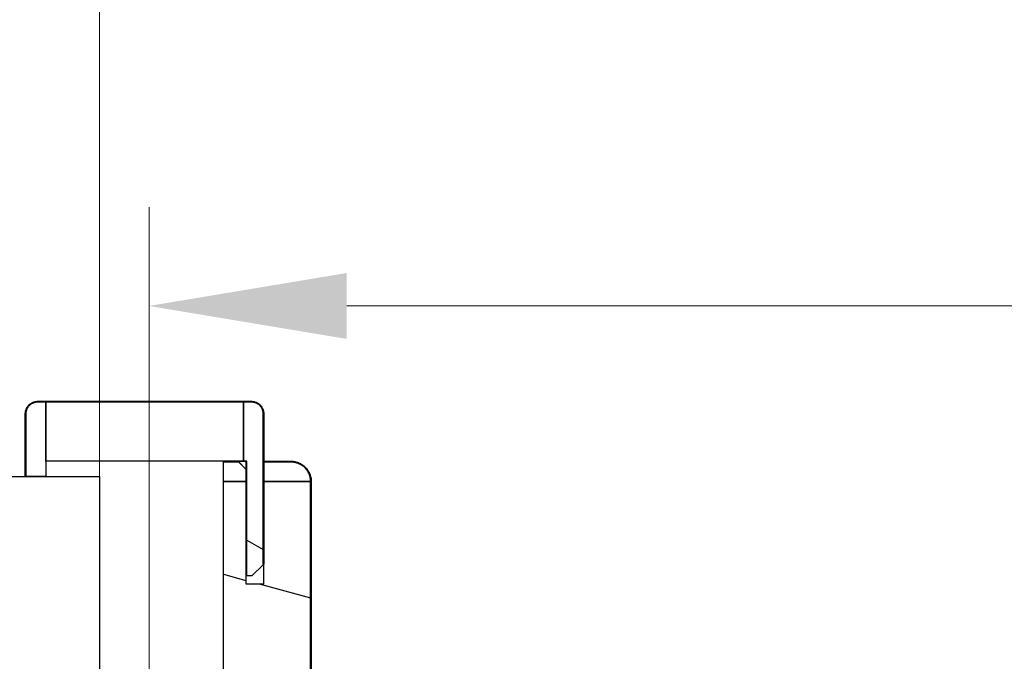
# Model space of a CAD drawing. Header units: millimetres. Extents: x -8500 to 4200, y 0 to 5940.
# Tile 246 of 256: x 291 to 540, y 1859 to 2021. Entities that reach past the tile are written whole.
import ezdxf

# ---------------------------------------------------------------- set-up
doc = ezdxf.new("R2010")
doc.units = ezdxf.units.MM
doc.layers.get('Defpoints').update_dxf_attribs({"color": 250})
doc.layers.add('1', color=250, linetype='Continuous')
doc.layers.add('153', color=250, linetype='Continuous')
doc.styles.add('Times New Roman', font='times.ttf')
doc.dimstyles.get("Standard").update_dxf_attribs({"dimtxt": 0.18, "dimasz": 0.18, "dimexe": 0.18, "dimexo": 0.0625, "dimgap": 0.09, "dimtad": 0, "dimtih": 1, "dimtoh": 1, "dimdec": 4, "dimzin": 0, "dimdsep": 46, "dimtxsty": 'Standard', "dimcen": 0.09, "dimadec": 0, "dimazin": 0, "dimtfac": 1, "dimtdec": 4, "dimtofl": 0, "dimtmove": 0, "dimatfit": 3, "dimfxl": 1, "dimtolj": 1, "dimtzin": 0, "dimarcsym": 0})

# ---------------------------------------------------------------- blocks, each defined once
blk = doc.blocks.new('_U4')
at = {"layer": '1', "linetype": 'Continuous', "lineweight": 13, "transparency": 16777216}
for p, q in [((311.36, 1847.15), (311.36, 2062.39)), ((1324.36, 1823.11), (1324.36, 2062.39))]:
    blk.add_line(p, q, dxfattribs=at)
at = {"layer": '1', "color": 0, "linetype": 'Continuous', "lineweight": 13, "transparency": 16777216}
blk.add_line((361.36, 2037.39), (1274.36, 2037.39), dxfattribs=at)
at = {"layer": '1', "color": 0, "linetype": 'Continuous', "lineweight": 70, "transparency": 16777216}
for points in [[(361.36, 2045.73), (361.36, 2029.06), (311.36, 2037.39)], [(1274.36, 2045.73), (1274.36, 2029.06), (1324.36, 2037.39)]]:
    blk.add_solid(points, dxfattribs=at)
at = {"layer": 'Defpoints', "color": 0, "linetype": 'Continuous', "lineweight": 70, "transparency": 16777216}
for p in [(1324.36, 2037.39), (311.36, 1835.15), (1324.36, 1811.11)]:
    blk.add_point(p, dxfattribs=at)
at = {"layer": '1', "linetype": 'Continuous', "lineweight": -3, "transparency": 16777216, "insert": (789.54, 2098.29), "char_height": 40, "attachment_point": 1, "style": 'Times New Roman'}
blk.add_mtext('\\A1;So', dxfattribs=at)
blk = doc.blocks.new('_U9')
at = {"layer": '1', "linetype": 'Continuous', "lineweight": 13, "transparency": 16777216}
for p, q in [((323.86, 1816.37), (323.86, 1973.46)), ((1311.86, 1816.37), (1311.86, 1973.46))]:
    blk.add_line(p, q, dxfattribs=at)
at = {"layer": '1', "color": 0, "linetype": 'Continuous', "lineweight": 13, "transparency": 16777216}
blk.add_line((373.86, 1948.46), (1261.86, 1948.46), dxfattribs=at)
at = {"layer": '1', "color": 0, "linetype": 'Continuous', "lineweight": 70, "transparency": 16777216}
for points in [[(373.86, 1956.79), (373.86, 1940.13), (323.86, 1948.46)], [(1261.86, 1956.79), (1261.86, 1940.13), (1311.86, 1948.46)]]:
    blk.add_solid(points, dxfattribs=at)
at = {"layer": 'Defpoints', "color": 0, "linetype": 'Continuous', "lineweight": 70, "transparency": 16777216}
for p in [(1311.86, 1948.46), (323.86, 1804.37), (1311.86, 1804.37)]:
    blk.add_point(p, dxfattribs=at)
at = {"layer": '1', "linetype": 'Continuous', "lineweight": -3, "transparency": 16777216, "insert": (789.54, 2010.36), "char_height": 40, "attachment_point": 1, "style": 'Times New Roman'}
blk.add_mtext('\\A1;Sb', dxfattribs=at)

msp = doc.modelspace()

# ---------------------------------------------------------------- hatches: boundary and pattern name
at = {"layer": '153', "linetype": 'Continuous', "lineweight": -3}
h = msp.add_hatch(dxfattribs=at)
h.set_pattern_fill('ANSI31', color=256, scale=30, angle=29.985, style=0)
edge = h.paths.add_edge_path(flags=0)
edge.add_line((352.71, 1883.21), (352.71, 1921.21))
edge.add_line((352.86, 1921.21), (352.86, 1883.21))
edge = h.paths.add_edge_path(flags=0)
edge.add_spline(control_points=[(352.71, 1921.21), (352.71, 1921.31), (352.71, 1921.41), (352.69, 1921.6), (352.66, 1921.79), (352.61, 1921.98), (352.58, 1922.1), (352.57, 1922.13), (352.55, 1922.17), (352.55, 1922.2), (352.52, 1922.27), (352.5, 1922.31), (352.45, 1922.45), (352.36, 1922.62), (352.26, 1922.79), (352.18, 1922.91), (352.14, 1922.98), (352.1, 1923.03), (352.06, 1923.07), (352.05, 1923.09), (351.97, 1923.19), (351.84, 1923.33), (351.62, 1923.53), (351.46, 1923.65), (351.36, 1923.72), (351.34, 1923.73), (351.3, 1923.76), (351.28, 1923.77), (351.22, 1923.81), (351.17, 1923.83), (351.04, 1923.9), (350.87, 1923.98), (350.68, 1924.05), (350.54, 1924.09), (350.49, 1924.11), (350.4, 1924.13), (350.35, 1924.14), (350.2, 1924.17), (350.01, 1924.2), (349.81, 1924.21), (349.71, 1924.21)], knot_values=[0, 0, 0, 0, 0.0625, 0.0625, 0.125, 0.1875, 0.1875, 0.203125, 0.203125, 0.21875, 0.21875, 0.25, 0.25, 0.3125, 0.375, 0.375, 0.40625, 0.421875, 0.421875, 0.4375, 0.4375, 0.5, 0.5625, 0.625, 0.625, 0.640625, 0.640625, 0.65625, 0.65625, 0.6875, 0.6875, 0.75, 0.8125, 0.8125, 0.84375, 0.84375, 0.875, 0.875, 0.9375, 1, 1, 1, 1], degree=3, periodic=0)
edge.add_spline(control_points=[(349.71, 1924.36), (349.82, 1924.36), (350.02, 1924.35), (350.23, 1924.32), (350.38, 1924.29), (350.43, 1924.28), (350.53, 1924.25), (350.58, 1924.24), (350.73, 1924.19), (350.92, 1924.12), (351.11, 1924.04), (351.25, 1923.96), (351.29, 1923.94), (351.36, 1923.9), (351.38, 1923.88), (351.42, 1923.86), (351.44, 1923.84), (351.55, 1923.77), (351.72, 1923.65), (351.95, 1923.44), (352.08, 1923.29), (352.17, 1923.19), (352.18, 1923.17), (352.21, 1923.13), (352.26, 1923.06), (352.31, 1923), (352.39, 1922.87), (352.5, 1922.7), (352.58, 1922.51), (352.64, 1922.37), (352.66, 1922.32), (352.69, 1922.25), (352.7, 1922.22), (352.71, 1922.17), (352.72, 1922.15), (352.76, 1922.02), (352.81, 1921.82), (352.84, 1921.62), (352.86, 1921.42), (352.86, 1921.31), (352.86, 1921.21)], knot_values=[0, 0, 0, 0, 0.0625, 0.125, 0.125, 0.15625, 0.15625, 0.1875, 0.1875, 0.25, 0.3125, 0.3125, 0.34375, 0.34375, 0.359375, 0.359375, 0.375, 0.375, 0.4375, 0.5, 0.5625, 0.5625, 0.578125, 0.578125, 0.59375, 0.625, 0.625, 0.6875, 0.75, 0.75, 0.78125, 0.78125, 0.796875, 0.796875, 0.8125, 0.8125, 0.875, 0.9375, 0.9375, 1, 1, 1, 1], degree=3, periodic=0)
edge = h.paths.add_edge_path(flags=0)
edge.add_line((349.71, 1924.21), (295.71, 1924.21))
edge.add_line((295.71, 1924.36), (349.71, 1924.36))
edge = h.paths.add_edge_path(flags=0)
edge.add_spline(control_points=[(292.56, 1921.21), (292.56, 1921.31), (292.57, 1921.52), (292.6, 1921.72), (292.63, 1921.88), (292.65, 1921.93), (292.67, 1922.03), (292.69, 1922.08), (292.73, 1922.23), (292.8, 1922.42), (292.89, 1922.6), (292.96, 1922.74), (292.99, 1922.79), (293.03, 1922.85), (293.04, 1922.87), (293.07, 1922.92), (293.08, 1922.94), (293.15, 1923.05), (293.28, 1923.21), (293.48, 1923.44), (293.64, 1923.58), (293.74, 1923.66), (293.76, 1923.68), (293.8, 1923.71), (293.86, 1923.76), (293.92, 1923.8), (294.05, 1923.89), (294.23, 1923.99), (294.41, 1924.08), (294.56, 1924.14), (294.6, 1924.16), (294.68, 1924.18), (294.7, 1924.19), (294.75, 1924.21), (294.78, 1924.22), (294.9, 1924.25), (295.1, 1924.3), (295.3, 1924.33), (295.51, 1924.35), (295.61, 1924.36), (295.71, 1924.36)], knot_values=[0, 0, 0, 0, 0.0625, 0.125, 0.125, 0.15625, 0.15625, 0.1875, 0.1875, 0.25, 0.3125, 0.3125, 0.34375, 0.34375, 0.359375, 0.359375, 0.375, 0.375, 0.4375, 0.5, 0.5625, 0.5625, 0.578125, 0.578125, 0.59375, 0.625, 0.625, 0.6875, 0.75, 0.75, 0.78125, 0.78125, 0.796875, 0.796875, 0.8125, 0.8125, 0.875, 0.9375, 0.9375, 1, 1, 1, 1], degree=3, periodic=0)
edge.add_spline(control_points=[(295.71, 1924.21), (295.61, 1924.21), (295.52, 1924.2), (295.32, 1924.19), (295.13, 1924.16), (294.94, 1924.11), (294.82, 1924.07), (294.8, 1924.07), (294.75, 1924.05), (294.73, 1924.04), (294.66, 1924.02), (294.61, 1924), (294.47, 1923.94), (294.3, 1923.86), (294.13, 1923.76), (294.01, 1923.68), (293.95, 1923.64), (293.89, 1923.59), (293.85, 1923.56), (293.83, 1923.54), (293.74, 1923.47), (293.59, 1923.33), (293.39, 1923.12), (293.28, 1922.96), (293.21, 1922.86), (293.19, 1922.84), (293.17, 1922.8), (293.15, 1922.77), (293.12, 1922.71), (293.09, 1922.67), (293.02, 1922.54), (292.94, 1922.36), (292.87, 1922.18), (292.83, 1922.04), (292.82, 1921.99), (292.79, 1921.89), (292.78, 1921.85), (292.75, 1921.7), (292.72, 1921.51), (292.71, 1921.31), (292.71, 1921.21)], knot_values=[0, 0, 0, 0, 0.0625, 0.0625, 0.125, 0.1875, 0.1875, 0.203125, 0.203125, 0.21875, 0.21875, 0.25, 0.25, 0.3125, 0.375, 0.375, 0.40625, 0.421875, 0.421875, 0.4375, 0.4375, 0.5, 0.5625, 0.625, 0.625, 0.640625, 0.640625, 0.65625, 0.65625, 0.6875, 0.6875, 0.75, 0.8125, 0.8125, 0.84375, 0.84375, 0.875, 0.875, 0.9375, 1, 1, 1, 1], degree=3, periodic=0)
edge = h.paths.add_edge_path(flags=0)
edge.add_line((292.56, 1905.36), (292.56, 1921.21))
edge.add_line((292.71, 1921.21), (292.71, 1905.36))
h = msp.add_hatch(dxfattribs=at)
h.set_pattern_fill('ANSI31', color=256, scale=30, angle=104.947, style=0)
edge = h.paths.add_edge_path(flags=0)
edge.add_line((347.71, 1909.21), (347.71, 1924.21))
edge.add_line((347.71, 1924.21), (349.71, 1924.21))
edge.add_spline(control_points=[(349.71, 1924.21), (349.81, 1924.21), (350.01, 1924.2), (350.2, 1924.17), (350.35, 1924.14), (350.4, 1924.13), (350.49, 1924.11), (350.54, 1924.09), (350.68, 1924.05), (350.87, 1923.98), (351.04, 1923.9), (351.17, 1923.83), (351.22, 1923.81), (351.28, 1923.77), (351.3, 1923.76), (351.34, 1923.73), (351.36, 1923.72), (351.46, 1923.65), (351.62, 1923.53), (351.84, 1923.33), (351.97, 1923.19), (352.05, 1923.09), (352.06, 1923.07), (352.1, 1923.03), (352.14, 1922.98), (352.18, 1922.91), (352.26, 1922.79), (352.36, 1922.62), (352.45, 1922.45), (352.5, 1922.31), (352.52, 1922.27), (352.55, 1922.2), (352.55, 1922.17), (352.57, 1922.13), (352.58, 1922.1), (352.61, 1921.98), (352.66, 1921.79), (352.69, 1921.6), (352.71, 1921.41), (352.71, 1921.31), (352.71, 1921.21)], knot_values=[0, 0, 0, 0, 0.0625, 0.125, 0.125, 0.15625, 0.15625, 0.1875, 0.1875, 0.25, 0.3125, 0.3125, 0.34375, 0.34375, 0.359375, 0.359375, 0.375, 0.375, 0.4375, 0.5, 0.5625, 0.5625, 0.578125, 0.578125, 0.59375, 0.625, 0.625, 0.6875, 0.75, 0.75, 0.78125, 0.78125, 0.796875, 0.796875, 0.8125, 0.8125, 0.875, 0.9375, 0.9375, 1, 1, 1, 1], degree=3, periodic=0)
edge.add_line((352.71, 1921.21), (352.71, 1883.06))
edge.add_line((352.71, 1883.06), (349.86, 1880.21))
edge.add_line((349.86, 1880.21), (348.56, 1880.21))
edge.add_line((348.56, 1880.21), (348.56, 1909.21))
edge.add_line((348.56, 1909.21), (347.71, 1909.21))
h = msp.add_hatch(dxfattribs=at)
h.set_pattern_fill('ANSI31', color=256, scale=30, angle=74.962, style=0)
edge = h.paths.add_edge_path(flags=0)
edge.add_line((364.71, 1786.06), (364.71, 1904.06))
edge.add_line((364.86, 1904.06), (364.86, 1786.06))
edge = h.paths.add_edge_path(flags=0)
edge.add_line((359.71, 1780.91), (353.86, 1780.91))
edge.add_line((353.86, 1781.06), (359.71, 1781.06))
edge = h.paths.add_edge_path(flags=0)
edge.add_spline(control_points=[(359.71, 1781.06), (359.88, 1781.06), (360.21, 1781.08), (360.53, 1781.12), (360.77, 1781.17), (360.85, 1781.19), (361.01, 1781.23), (361.09, 1781.25), (361.33, 1781.32), (361.63, 1781.43), (361.93, 1781.57), (362.15, 1781.69), (362.22, 1781.73), (362.32, 1781.79), (362.36, 1781.82), (362.43, 1781.86), (362.46, 1781.88), (362.63, 1782), (362.89, 1782.19), (363.14, 1782.41), (363.37, 1782.64), (363.48, 1782.76), (363.61, 1782.92), (363.63, 1782.95), (363.68, 1783.02), (363.71, 1783.05), (363.78, 1783.15), (363.83, 1783.22), (363.96, 1783.42), (364.13, 1783.7), (364.27, 1783.99), (364.36, 1784.22), (364.39, 1784.3), (364.44, 1784.41), (364.45, 1784.45), (364.47, 1784.53), (364.49, 1784.57), (364.55, 1784.77), (364.63, 1785.08), (364.67, 1785.41), (364.71, 1785.73), (364.71, 1785.89), (364.71, 1786.06)], knot_values=[0, 0, 0, 0, 0.0625, 0.125, 0.125, 0.15625, 0.15625, 0.1875, 0.1875, 0.25, 0.3125, 0.3125, 0.34375, 0.34375, 0.359375, 0.359375, 0.375, 0.375, 0.4375, 0.5, 0.5, 0.5625, 0.5625, 0.578125, 0.578125, 0.59375, 0.59375, 0.625, 0.625, 0.6875, 0.75, 0.75, 0.78125, 0.78125, 0.796875, 0.796875, 0.8125, 0.8125, 0.875, 0.9375, 0.9375, 1, 1, 1, 1], degree=3, periodic=0)
edge.add_spline(control_points=[(364.86, 1786.06), (364.86, 1785.89), (364.86, 1785.72), (364.82, 1785.39), (364.77, 1785.05), (364.69, 1784.73), (364.63, 1784.53), (364.62, 1784.49), (364.59, 1784.41), (364.58, 1784.37), (364.53, 1784.25), (364.5, 1784.17), (364.41, 1783.93), (364.26, 1783.63), (364.09, 1783.34), (363.95, 1783.13), (363.9, 1783.06), (363.83, 1782.96), (363.8, 1782.93), (363.75, 1782.86), (363.72, 1782.83), (363.59, 1782.66), (363.48, 1782.54), (363.24, 1782.3), (362.99, 1782.07), (362.72, 1781.87), (362.54, 1781.76), (362.51, 1781.73), (362.44, 1781.69), (362.4, 1781.67), (362.29, 1781.6), (362.22, 1781.56), (362, 1781.44), (361.69, 1781.3), (361.38, 1781.18), (361.13, 1781.11), (361.05, 1781.09), (360.89, 1781.04), (360.81, 1781.03), (360.56, 1780.98), (360.22, 1780.93), (359.88, 1780.91), (359.71, 1780.91)], knot_values=[0, 0, 0, 0, 0.0625, 0.0625, 0.125, 0.1875, 0.1875, 0.203125, 0.203125, 0.21875, 0.21875, 0.25, 0.25, 0.3125, 0.375, 0.375, 0.40625, 0.40625, 0.421875, 0.421875, 0.4375, 0.4375, 0.5, 0.5, 0.5625, 0.625, 0.625, 0.640625, 0.640625, 0.65625, 0.65625, 0.6875, 0.6875, 0.75, 0.8125, 0.8125, 0.84375, 0.84375, 0.875, 0.875, 0.9375, 1, 1, 1, 1], degree=3, periodic=0)
edge = h.paths.add_edge_path(flags=0)
edge.add_spline(control_points=[(364.71, 1904.06), (364.71, 1904.22), (364.7, 1904.55), (364.65, 1904.88), (364.6, 1905.12), (364.58, 1905.2), (364.54, 1905.36), (364.52, 1905.44), (364.45, 1905.67), (364.34, 1905.98), (364.2, 1906.27), (364.08, 1906.49), (364.04, 1906.56), (363.98, 1906.67), (363.96, 1906.7), (363.91, 1906.77), (363.89, 1906.81), (363.78, 1906.98), (363.58, 1907.24), (363.36, 1907.48), (363.13, 1907.71), (363.01, 1907.82), (362.85, 1907.95), (362.82, 1907.98), (362.76, 1908.03), (362.72, 1908.05), (362.62, 1908.13), (362.56, 1908.17), (362.35, 1908.31), (362.07, 1908.48), (361.78, 1908.62), (361.55, 1908.71), (361.47, 1908.74), (361.36, 1908.78), (361.32, 1908.79), (361.24, 1908.82), (361.2, 1908.83), (361.01, 1908.89), (360.69, 1908.97), (360.37, 1909.02), (360.04, 1909.05), (359.88, 1909.06), (359.71, 1909.06)], knot_values=[0, 0, 0, 0, 0.0625, 0.125, 0.125, 0.15625, 0.15625, 0.1875, 0.1875, 0.25, 0.3125, 0.3125, 0.34375, 0.34375, 0.359375, 0.359375, 0.375, 0.375, 0.4375, 0.5, 0.5, 0.5625, 0.5625, 0.578125, 0.578125, 0.59375, 0.59375, 0.625, 0.625, 0.6875, 0.75, 0.75, 0.78125, 0.78125, 0.796875, 0.796875, 0.8125, 0.8125, 0.875, 0.9375, 0.9375, 1, 1, 1, 1], degree=3, periodic=0)
edge.add_spline(control_points=[(359.71, 1909.21), (359.88, 1909.21), (360.05, 1909.2), (360.39, 1909.17), (360.72, 1909.12), (361.04, 1909.04), (361.25, 1908.98), (361.29, 1908.96), (361.37, 1908.94), (361.41, 1908.92), (361.53, 1908.88), (361.61, 1908.85), (361.84, 1908.75), (362.14, 1908.61), (362.43, 1908.44), (362.64, 1908.3), (362.71, 1908.25), (362.81, 1908.17), (362.85, 1908.15), (362.91, 1908.1), (362.95, 1908.07), (363.11, 1907.93), (363.24, 1907.82), (363.47, 1907.58), (363.7, 1907.34), (363.9, 1907.07), (364.02, 1906.89), (364.04, 1906.85), (364.09, 1906.78), (364.11, 1906.75), (364.17, 1906.64), (364.21, 1906.56), (364.33, 1906.34), (364.48, 1906.04), (364.59, 1905.72), (364.66, 1905.48), (364.69, 1905.4), (364.73, 1905.23), (364.75, 1905.15), (364.8, 1904.9), (364.85, 1904.57), (364.86, 1904.23), (364.86, 1904.06)], knot_values=[0, 0, 0, 0, 0.0625, 0.0625, 0.125, 0.1875, 0.1875, 0.203125, 0.203125, 0.21875, 0.21875, 0.25, 0.25, 0.3125, 0.375, 0.375, 0.40625, 0.40625, 0.421875, 0.421875, 0.4375, 0.4375, 0.5, 0.5, 0.5625, 0.625, 0.625, 0.640625, 0.640625, 0.65625, 0.65625, 0.6875, 0.6875, 0.75, 0.8125, 0.8125, 0.84375, 0.84375, 0.875, 0.875, 0.9375, 1, 1, 1, 1], degree=3, periodic=0)
edge = h.paths.add_edge_path(flags=0)
edge.add_line((359.71, 1909.06), (352.86, 1909.06))
edge.add_line((352.86, 1909.21), (359.71, 1909.21))
h = msp.add_hatch(dxfattribs=at)
h.set_pattern_fill('ANSI31', color=256, scale=30, angle=-2e-14, style=0)
h.paths.add_polyline_path([(1324.36, 1716.91), (1324.36, 1905.31), (1474.36, 1905.31), (1474.36, 1716.91)], flags=0)
h.paths.add_polyline_path([(161.36, 1716.91), (161.36, 1905.31), (311.36, 1905.31), (311.36, 1716.91)], flags=0)
h = msp.add_hatch(dxfattribs=at)
h.set_pattern_fill('ANSI31', color=256, scale=30, angle=119.94, style=0)
h.paths.add_polyline_path([(342.71, 1811.91), (342.71, 1904.06), (348.36, 1904.06), (348.36, 1878.21), (352.86, 1878.21), (352.86, 1904.06), (364.71, 1904.06), (364.71, 1786.06), (353.86, 1786.06), (353.86, 1819.91), (350.36, 1819.91), (350.36, 1811.91)], flags=0)

# ---------------------------------------------------------------- linework, layer by layer
for p, q in [((295.71, 1924.36), (349.71, 1924.36)), ((295.71, 1924.36), (349.71, 1924.36)), ((349.71, 1924.21), (295.71, 1924.21)), ((295.71, 1924.21), (297.71, 1924.21)), ((349.71, 1924.21), (295.71, 1924.21)), ((295.71, 1924.21), (297.71, 1924.21)), ((297.71, 1924.21), (297.71, 1905.36)), ((297.71, 1924.21), (347.71, 1924.21)), ((297.71, 1909.21), (297.71, 1924.21)), ((297.71, 1924.21), (347.71, 1924.21)), ((297.71, 1924.21), (297.71, 1905.36)), ((297.71, 1909.21), (297.71, 1924.21)), ((347.71, 1924.21), (347.71, 1909.21)), ((347.71, 1924.21), (349.71, 1924.21)), ((347.71, 1909.21), (347.71, 1924.21)), ((347.71, 1924.21), (349.71, 1924.21)), ((347.71, 1909.21), (347.71, 1924.21)), ((347.71, 1924.21), (347.71, 1909.21)), ((292.56, 1905.36), (292.56, 1921.21)), ((292.56, 1905.36), (292.56, 1921.21)), ((292.71, 1921.21), (292.71, 1905.36)), ((292.71, 1905.36), (292.71, 1921.21)), ((292.71, 1921.21), (292.71, 1905.36)), ((292.71, 1905.36), (292.71, 1921.21)), ((352.71, 1883.21), (352.71, 1921.21)), ((352.71, 1921.21), (352.71, 1883.06)), ((352.71, 1921.21), (352.71, 1883.06)), ((352.71, 1883.21), (352.71, 1921.21)), ((352.86, 1921.21), (352.86, 1883.21)), ((352.86, 1921.21), (352.86, 1883.21)), ((347.71, 1909.21), (297.71, 1909.21)), ((347.71, 1909.21), (297.71, 1909.21)), ((342.71, 1909.06), (346.51, 1909.06)), ((342.71, 1904.06), (342.71, 1909.06)), ((342.71, 1904.06), (342.71, 1909.06)), ((342.71, 1909.06), (346.51, 1909.06)), ((344.71, 1909.06), (344.71, 1909.21)), ((344.71, 1909.21), (346.36, 1909.21)), ((344.71, 1909.06), (344.71, 1909.21)), ((344.71, 1909.21), (346.36, 1909.21)), ((346.51, 1909.06), (344.71, 1909.06)), ((346.51, 1909.06), (344.71, 1909.06)), ((348.36, 1907.21), (346.36, 1909.21)), ((346.36, 1909.21), (346.51, 1909.06)), ((346.36, 1909.21), (348.36, 1909.21)), ((346.36, 1909.21), (346.51, 1909.06)), ((346.36, 1909.21), (348.36, 1909.21)), ((348.36, 1907.21), (346.36, 1909.21)), ((346.51, 1909.06), (348.36, 1907.21)), ((346.51, 1909.06), (348.36, 1907.21)), ((348.56, 1909.21), (347.71, 1909.21)), ((348.56, 1909.21), (347.71, 1909.21)), ((348.36, 1909.21), (348.36, 1907.21)), ((348.36, 1909.21), (348.36, 1907.21)), ((348.56, 1880.21), (348.56, 1909.21)), ((348.56, 1880.21), (348.56, 1909.21)), ((352.86, 1909.21), (359.71, 1909.21)), ((352.86, 1909.06), (352.86, 1909.21)), ((352.86, 1909.21), (359.71, 1909.21)), ((352.86, 1909.06), (352.86, 1909.21)), ((359.71, 1909.06), (352.86, 1909.06)), ((352.86, 1904.06), (352.86, 1909.06)), ((359.71, 1909.06), (352.86, 1909.06)), ((352.86, 1909.06), (359.71, 1909.06)), ((352.86, 1904.06), (352.86, 1909.06)), ((352.86, 1909.06), (359.71, 1909.06)), ((161.36, 1905.31), (311.36, 1905.31)), ((292.71, 1905.36), (292.56, 1905.36)), ((292.71, 1905.36), (292.56, 1905.36)), ((297.71, 1905.36), (292.71, 1905.36)), ((297.71, 1905.36), (292.71, 1905.36)), ((311.36, 1905.31), (311.36, 1716.91)), ((348.36, 1907.21), (348.36, 1904.06)), ((348.36, 1907.21), (348.36, 1904.06)), ((348.36, 1904.06), (342.71, 1904.06)), ((342.71, 1811.91), (342.71, 1904.06)), ((342.71, 1811.91), (342.71, 1904.06)), ((342.71, 1904.06), (348.36, 1904.06)), ((342.71, 1904.06), (348.36, 1904.06)), ((348.36, 1904.06), (342.71, 1904.06)), ((348.36, 1904.06), (348.36, 1878.21)), ((348.36, 1904.06), (348.36, 1878.21)), ((352.86, 1878.21), (352.86, 1904.06)), ((364.71, 1904.06), (352.86, 1904.06)), ((352.86, 1878.21), (352.86, 1904.06)), ((352.86, 1904.06), (364.71, 1904.06)), ((352.86, 1904.06), (364.71, 1904.06)), ((364.71, 1904.06), (352.86, 1904.06)), ((364.71, 1904.06), (364.71, 1786.06)), ((364.71, 1904.06), (364.71, 1786.06)), ((364.71, 1786.06), (364.71, 1904.06)), ((364.71, 1786.06), (364.71, 1904.06)), ((364.86, 1904.06), (364.86, 1786.06)), ((364.86, 1904.06), (364.86, 1786.06)), ((352.71, 1883.06), (349.86, 1880.21)), ((352.71, 1883.06), (349.86, 1880.21)), ((352.86, 1883.21), (352.71, 1883.21)), ((352.86, 1883.21), (352.71, 1883.21)), ((349.86, 1880.21), (348.56, 1880.21)), ((349.86, 1880.21), (348.56, 1880.21)), ((348.36, 1878.21), (352.86, 1878.21)), ((348.36, 1878.21), (352.86, 1878.21))]:
    msp.add_line(p, q, dxfattribs=at)
for points, knots in [([(292.56, 1921.21), (292.56, 1921.31), (292.57, 1921.52), (292.6, 1921.72), (292.63, 1921.88), (292.65, 1921.93), (292.67, 1922.03), (292.69, 1922.08), (292.73, 1922.23), (292.8, 1922.42), (292.89, 1922.6), (292.96, 1922.74), (292.99, 1922.79), (293.03, 1922.85), (293.04, 1922.87), (293.07, 1922.92), (293.08, 1922.94), (293.15, 1923.05), (293.28, 1923.21), (293.48, 1923.44), (293.64, 1923.58), (293.74, 1923.66), (293.76, 1923.68), (293.8, 1923.71), (293.86, 1923.76), (293.92, 1923.8), (294.05, 1923.89), (294.23, 1923.99), (294.41, 1924.08), (294.56, 1924.14), (294.6, 1924.16), (294.68, 1924.18), (294.7, 1924.19), (294.75, 1924.21), (294.78, 1924.22), (294.9, 1924.25), (295.1, 1924.3), (295.3, 1924.33), (295.51, 1924.35), (295.61, 1924.36), (295.71, 1924.36)], [0, 0, 0, 0, 0.0625, 0.125, 0.125, 0.15625, 0.15625, 0.1875, 0.1875, 0.25, 0.3125, 0.3125, 0.34375, 0.34375, 0.359375, 0.359375, 0.375, 0.375, 0.4375, 0.5, 0.5625, 0.5625, 0.578125, 0.578125, 0.59375, 0.625, 0.625, 0.6875, 0.75, 0.75, 0.78125, 0.78125, 0.796875, 0.796875, 0.8125, 0.8125, 0.875, 0.9375, 0.9375, 1, 1, 1, 1]), ([(292.56, 1921.21), (292.56, 1921.31), (292.57, 1921.52), (292.6, 1921.72), (292.63, 1921.88), (292.65, 1921.93), (292.67, 1922.03), (292.69, 1922.08), (292.73, 1922.23), (292.8, 1922.42), (292.89, 1922.6), (292.96, 1922.74), (292.99, 1922.79), (293.03, 1922.85), (293.04, 1922.87), (293.07, 1922.92), (293.08, 1922.94), (293.15, 1923.05), (293.28, 1923.21), (293.48, 1923.44), (293.64, 1923.58), (293.74, 1923.66), (293.76, 1923.68), (293.8, 1923.71), (293.86, 1923.76), (293.92, 1923.8), (294.05, 1923.89), (294.23, 1923.99), (294.41, 1924.08), (294.56, 1924.14), (294.6, 1924.16), (294.68, 1924.18), (294.7, 1924.19), (294.75, 1924.21), (294.78, 1924.22), (294.9, 1924.25), (295.1, 1924.3), (295.3, 1924.33), (295.51, 1924.35), (295.61, 1924.36), (295.71, 1924.36)], [0, 0, 0, 0, 0.0625, 0.125, 0.125, 0.15625, 0.15625, 0.1875, 0.1875, 0.25, 0.3125, 0.3125, 0.34375, 0.34375, 0.359375, 0.359375, 0.375, 0.375, 0.4375, 0.5, 0.5625, 0.5625, 0.578125, 0.578125, 0.59375, 0.625, 0.625, 0.6875, 0.75, 0.75, 0.78125, 0.78125, 0.796875, 0.796875, 0.8125, 0.8125, 0.875, 0.9375, 0.9375, 1, 1, 1, 1]), ([(295.71, 1924.21), (295.61, 1924.21), (295.52, 1924.2), (295.32, 1924.19), (295.13, 1924.16), (294.94, 1924.11), (294.82, 1924.07), (294.8, 1924.07), (294.75, 1924.05), (294.73, 1924.04), (294.66, 1924.02), (294.61, 1924), (294.47, 1923.94), (294.3, 1923.86), (294.13, 1923.76), (294.01, 1923.68), (293.95, 1923.64), (293.89, 1923.59), (293.85, 1923.56), (293.83, 1923.54), (293.74, 1923.47), (293.59, 1923.33), (293.39, 1923.12), (293.28, 1922.96), (293.21, 1922.86), (293.19, 1922.84), (293.17, 1922.8), (293.15, 1922.77), (293.12, 1922.71), (293.09, 1922.67), (293.02, 1922.54), (292.94, 1922.36), (292.87, 1922.18), (292.83, 1922.04), (292.82, 1921.99), (292.79, 1921.89), (292.78, 1921.85), (292.75, 1921.7), (292.72, 1921.51), (292.71, 1921.31), (292.71, 1921.21)], [0, 0, 0, 0, 0.0625, 0.0625, 0.125, 0.1875, 0.1875, 0.203125, 0.203125, 0.21875, 0.21875, 0.25, 0.25, 0.3125, 0.375, 0.375, 0.40625, 0.421875, 0.421875, 0.4375, 0.4375, 0.5, 0.5625, 0.625, 0.625, 0.640625, 0.640625, 0.65625, 0.65625, 0.6875, 0.6875, 0.75, 0.8125, 0.8125, 0.84375, 0.84375, 0.875, 0.875, 0.9375, 1, 1, 1, 1]), ([(292.71, 1921.21), (292.71, 1921.31), (292.72, 1921.51), (292.75, 1921.7), (292.78, 1921.85), (292.79, 1921.89), (292.82, 1921.99), (292.83, 1922.04), (292.87, 1922.18), (292.94, 1922.36), (293.02, 1922.54), (293.09, 1922.67), (293.12, 1922.71), (293.15, 1922.77), (293.17, 1922.8), (293.19, 1922.84), (293.21, 1922.86), (293.28, 1922.96), (293.39, 1923.12), (293.59, 1923.33), (293.74, 1923.47), (293.83, 1923.54), (293.85, 1923.56), (293.89, 1923.59), (293.95, 1923.64), (294.01, 1923.68), (294.13, 1923.76), (294.3, 1923.86), (294.47, 1923.94), (294.61, 1924), (294.66, 1924.02), (294.73, 1924.04), (294.75, 1924.05), (294.8, 1924.07), (294.82, 1924.07), (294.94, 1924.11), (295.13, 1924.16), (295.32, 1924.19), (295.52, 1924.2), (295.61, 1924.21), (295.71, 1924.21)], [0, 0, 0, 0, 0.0625, 0.125, 0.125, 0.15625, 0.15625, 0.1875, 0.1875, 0.25, 0.3125, 0.3125, 0.34375, 0.34375, 0.359375, 0.359375, 0.375, 0.375, 0.4375, 0.5, 0.5625, 0.5625, 0.578125, 0.578125, 0.59375, 0.625, 0.625, 0.6875, 0.75, 0.75, 0.78125, 0.78125, 0.796875, 0.796875, 0.8125, 0.8125, 0.875, 0.9375, 0.9375, 1, 1, 1, 1]), ([(295.71, 1924.21), (295.61, 1924.21), (295.52, 1924.2), (295.32, 1924.19), (295.13, 1924.16), (294.94, 1924.11), (294.82, 1924.07), (294.8, 1924.07), (294.75, 1924.05), (294.73, 1924.04), (294.66, 1924.02), (294.61, 1924), (294.47, 1923.94), (294.3, 1923.86), (294.13, 1923.76), (294.01, 1923.68), (293.95, 1923.64), (293.89, 1923.59), (293.85, 1923.56), (293.83, 1923.54), (293.74, 1923.47), (293.59, 1923.33), (293.39, 1923.12), (293.28, 1922.96), (293.21, 1922.86), (293.19, 1922.84), (293.17, 1922.8), (293.15, 1922.77), (293.12, 1922.71), (293.09, 1922.67), (293.02, 1922.54), (292.94, 1922.36), (292.87, 1922.18), (292.83, 1922.04), (292.82, 1921.99), (292.79, 1921.89), (292.78, 1921.85), (292.75, 1921.7), (292.72, 1921.51), (292.71, 1921.31), (292.71, 1921.21)], [0, 0, 0, 0, 0.0625, 0.0625, 0.125, 0.1875, 0.1875, 0.203125, 0.203125, 0.21875, 0.21875, 0.25, 0.25, 0.3125, 0.375, 0.375, 0.40625, 0.421875, 0.421875, 0.4375, 0.4375, 0.5, 0.5625, 0.625, 0.625, 0.640625, 0.640625, 0.65625, 0.65625, 0.6875, 0.6875, 0.75, 0.8125, 0.8125, 0.84375, 0.84375, 0.875, 0.875, 0.9375, 1, 1, 1, 1]), ([(292.71, 1921.21), (292.71, 1921.31), (292.72, 1921.51), (292.75, 1921.7), (292.78, 1921.85), (292.79, 1921.89), (292.82, 1921.99), (292.83, 1922.04), (292.87, 1922.18), (292.94, 1922.36), (293.02, 1922.54), (293.09, 1922.67), (293.12, 1922.71), (293.15, 1922.77), (293.17, 1922.8), (293.19, 1922.84), (293.21, 1922.86), (293.28, 1922.96), (293.39, 1923.12), (293.59, 1923.33), (293.74, 1923.47), (293.83, 1923.54), (293.85, 1923.56), (293.89, 1923.59), (293.95, 1923.64), (294.01, 1923.68), (294.13, 1923.76), (294.3, 1923.86), (294.47, 1923.94), (294.61, 1924), (294.66, 1924.02), (294.73, 1924.04), (294.75, 1924.05), (294.8, 1924.07), (294.82, 1924.07), (294.94, 1924.11), (295.13, 1924.16), (295.32, 1924.19), (295.52, 1924.2), (295.61, 1924.21), (295.71, 1924.21)], [0, 0, 0, 0, 0.0625, 0.125, 0.125, 0.15625, 0.15625, 0.1875, 0.1875, 0.25, 0.3125, 0.3125, 0.34375, 0.34375, 0.359375, 0.359375, 0.375, 0.375, 0.4375, 0.5, 0.5625, 0.5625, 0.578125, 0.578125, 0.59375, 0.625, 0.625, 0.6875, 0.75, 0.75, 0.78125, 0.78125, 0.796875, 0.796875, 0.8125, 0.8125, 0.875, 0.9375, 0.9375, 1, 1, 1, 1]), ([(349.71, 1924.36), (349.82, 1924.36), (350.02, 1924.35), (350.23, 1924.32), (350.38, 1924.29), (350.43, 1924.28), (350.53, 1924.25), (350.58, 1924.24), (350.73, 1924.19), (350.92, 1924.12), (351.11, 1924.04), (351.25, 1923.96), (351.29, 1923.94), (351.36, 1923.9), (351.38, 1923.88), (351.42, 1923.86), (351.44, 1923.84), (351.55, 1923.77), (351.72, 1923.65), (351.95, 1923.44), (352.08, 1923.29), (352.17, 1923.19), (352.18, 1923.17), (352.21, 1923.13), (352.26, 1923.06), (352.31, 1923), (352.39, 1922.87), (352.5, 1922.7), (352.58, 1922.51), (352.64, 1922.37), (352.66, 1922.32), (352.69, 1922.25), (352.7, 1922.22), (352.71, 1922.17), (352.72, 1922.15), (352.76, 1922.02), (352.81, 1921.82), (352.84, 1921.62), (352.86, 1921.42), (352.86, 1921.31), (352.86, 1921.21)], [0, 0, 0, 0, 0.0625, 0.125, 0.125, 0.15625, 0.15625, 0.1875, 0.1875, 0.25, 0.3125, 0.3125, 0.34375, 0.34375, 0.359375, 0.359375, 0.375, 0.375, 0.4375, 0.5, 0.5625, 0.5625, 0.578125, 0.578125, 0.59375, 0.625, 0.625, 0.6875, 0.75, 0.75, 0.78125, 0.78125, 0.796875, 0.796875, 0.8125, 0.8125, 0.875, 0.9375, 0.9375, 1, 1, 1, 1]), ([(349.71, 1924.36), (349.82, 1924.36), (350.02, 1924.35), (350.23, 1924.32), (350.38, 1924.29), (350.43, 1924.28), (350.53, 1924.25), (350.58, 1924.24), (350.73, 1924.19), (350.92, 1924.12), (351.11, 1924.04), (351.25, 1923.96), (351.29, 1923.94), (351.36, 1923.9), (351.38, 1923.88), (351.42, 1923.86), (351.44, 1923.84), (351.55, 1923.77), (351.72, 1923.65), (351.95, 1923.44), (352.08, 1923.29), (352.17, 1923.19), (352.18, 1923.17), (352.21, 1923.13), (352.26, 1923.06), (352.31, 1923), (352.39, 1922.87), (352.5, 1922.7), (352.58, 1922.51), (352.64, 1922.37), (352.66, 1922.32), (352.69, 1922.25), (352.7, 1922.22), (352.71, 1922.17), (352.72, 1922.15), (352.76, 1922.02), (352.81, 1921.82), (352.84, 1921.62), (352.86, 1921.42), (352.86, 1921.31), (352.86, 1921.21)], [0, 0, 0, 0, 0.0625, 0.125, 0.125, 0.15625, 0.15625, 0.1875, 0.1875, 0.25, 0.3125, 0.3125, 0.34375, 0.34375, 0.359375, 0.359375, 0.375, 0.375, 0.4375, 0.5, 0.5625, 0.5625, 0.578125, 0.578125, 0.59375, 0.625, 0.625, 0.6875, 0.75, 0.75, 0.78125, 0.78125, 0.796875, 0.796875, 0.8125, 0.8125, 0.875, 0.9375, 0.9375, 1, 1, 1, 1]), ([(352.71, 1921.21), (352.71, 1921.31), (352.71, 1921.41), (352.69, 1921.6), (352.66, 1921.79), (352.61, 1921.98), (352.58, 1922.1), (352.57, 1922.13), (352.55, 1922.17), (352.55, 1922.2), (352.52, 1922.27), (352.5, 1922.31), (352.45, 1922.45), (352.36, 1922.62), (352.26, 1922.79), (352.18, 1922.91), (352.14, 1922.98), (352.1, 1923.03), (352.06, 1923.07), (352.05, 1923.09), (351.97, 1923.19), (351.84, 1923.33), (351.62, 1923.53), (351.46, 1923.65), (351.36, 1923.72), (351.34, 1923.73), (351.3, 1923.76), (351.28, 1923.77), (351.22, 1923.81), (351.17, 1923.83), (351.04, 1923.9), (350.87, 1923.98), (350.68, 1924.05), (350.54, 1924.09), (350.49, 1924.11), (350.4, 1924.13), (350.35, 1924.14), (350.2, 1924.17), (350.01, 1924.2), (349.81, 1924.21), (349.71, 1924.21)], [0, 0, 0, 0, 0.0625, 0.0625, 0.125, 0.1875, 0.1875, 0.203125, 0.203125, 0.21875, 0.21875, 0.25, 0.25, 0.3125, 0.375, 0.375, 0.40625, 0.421875, 0.421875, 0.4375, 0.4375, 0.5, 0.5625, 0.625, 0.625, 0.640625, 0.640625, 0.65625, 0.65625, 0.6875, 0.6875, 0.75, 0.8125, 0.8125, 0.84375, 0.84375, 0.875, 0.875, 0.9375, 1, 1, 1, 1]), ([(349.71, 1924.21), (349.81, 1924.21), (350.01, 1924.2), (350.2, 1924.17), (350.35, 1924.14), (350.4, 1924.13), (350.49, 1924.11), (350.54, 1924.09), (350.68, 1924.05), (350.87, 1923.98), (351.04, 1923.9), (351.17, 1923.83), (351.22, 1923.81), (351.28, 1923.77), (351.3, 1923.76), (351.34, 1923.73), (351.36, 1923.72), (351.46, 1923.65), (351.62, 1923.53), (351.84, 1923.33), (351.97, 1923.19), (352.05, 1923.09), (352.06, 1923.07), (352.1, 1923.03), (352.14, 1922.98), (352.18, 1922.91), (352.26, 1922.79), (352.36, 1922.62), (352.45, 1922.45), (352.5, 1922.31), (352.52, 1922.27), (352.55, 1922.2), (352.55, 1922.17), (352.57, 1922.13), (352.58, 1922.1), (352.61, 1921.98), (352.66, 1921.79), (352.69, 1921.6), (352.71, 1921.41), (352.71, 1921.31), (352.71, 1921.21)], [0, 0, 0, 0, 0.0625, 0.125, 0.125, 0.15625, 0.15625, 0.1875, 0.1875, 0.25, 0.3125, 0.3125, 0.34375, 0.34375, 0.359375, 0.359375, 0.375, 0.375, 0.4375, 0.5, 0.5625, 0.5625, 0.578125, 0.578125, 0.59375, 0.625, 0.625, 0.6875, 0.75, 0.75, 0.78125, 0.78125, 0.796875, 0.796875, 0.8125, 0.8125, 0.875, 0.9375, 0.9375, 1, 1, 1, 1]), ([(352.71, 1921.21), (352.71, 1921.31), (352.71, 1921.41), (352.69, 1921.6), (352.66, 1921.79), (352.61, 1921.98), (352.58, 1922.1), (352.57, 1922.13), (352.55, 1922.17), (352.55, 1922.2), (352.52, 1922.27), (352.5, 1922.31), (352.45, 1922.45), (352.36, 1922.62), (352.26, 1922.79), (352.18, 1922.91), (352.14, 1922.98), (352.1, 1923.03), (352.06, 1923.07), (352.05, 1923.09), (351.97, 1923.19), (351.84, 1923.33), (351.62, 1923.53), (351.46, 1923.65), (351.36, 1923.72), (351.34, 1923.73), (351.3, 1923.76), (351.28, 1923.77), (351.22, 1923.81), (351.17, 1923.83), (351.04, 1923.9), (350.87, 1923.98), (350.68, 1924.05), (350.54, 1924.09), (350.49, 1924.11), (350.4, 1924.13), (350.35, 1924.14), (350.2, 1924.17), (350.01, 1924.2), (349.81, 1924.21), (349.71, 1924.21)], [0, 0, 0, 0, 0.0625, 0.0625, 0.125, 0.1875, 0.1875, 0.203125, 0.203125, 0.21875, 0.21875, 0.25, 0.25, 0.3125, 0.375, 0.375, 0.40625, 0.421875, 0.421875, 0.4375, 0.4375, 0.5, 0.5625, 0.625, 0.625, 0.640625, 0.640625, 0.65625, 0.65625, 0.6875, 0.6875, 0.75, 0.8125, 0.8125, 0.84375, 0.84375, 0.875, 0.875, 0.9375, 1, 1, 1, 1]), ([(349.71, 1924.21), (349.81, 1924.21), (350.01, 1924.2), (350.2, 1924.17), (350.35, 1924.14), (350.4, 1924.13), (350.49, 1924.11), (350.54, 1924.09), (350.68, 1924.05), (350.87, 1923.98), (351.04, 1923.9), (351.17, 1923.83), (351.22, 1923.81), (351.28, 1923.77), (351.3, 1923.76), (351.34, 1923.73), (351.36, 1923.72), (351.46, 1923.65), (351.62, 1923.53), (351.84, 1923.33), (351.97, 1923.19), (352.05, 1923.09), (352.06, 1923.07), (352.1, 1923.03), (352.14, 1922.98), (352.18, 1922.91), (352.26, 1922.79), (352.36, 1922.62), (352.45, 1922.45), (352.5, 1922.31), (352.52, 1922.27), (352.55, 1922.2), (352.55, 1922.17), (352.57, 1922.13), (352.58, 1922.1), (352.61, 1921.98), (352.66, 1921.79), (352.69, 1921.6), (352.71, 1921.41), (352.71, 1921.31), (352.71, 1921.21)], [0, 0, 0, 0, 0.0625, 0.125, 0.125, 0.15625, 0.15625, 0.1875, 0.1875, 0.25, 0.3125, 0.3125, 0.34375, 0.34375, 0.359375, 0.359375, 0.375, 0.375, 0.4375, 0.5, 0.5625, 0.5625, 0.578125, 0.578125, 0.59375, 0.625, 0.625, 0.6875, 0.75, 0.75, 0.78125, 0.78125, 0.796875, 0.796875, 0.8125, 0.8125, 0.875, 0.9375, 0.9375, 1, 1, 1, 1]), ([(359.71, 1909.21), (359.88, 1909.21), (360.05, 1909.2), (360.39, 1909.17), (360.72, 1909.12), (361.04, 1909.04), (361.25, 1908.98), (361.29, 1908.96), (361.37, 1908.94), (361.41, 1908.92), (361.53, 1908.88), (361.61, 1908.85), (361.84, 1908.75), (362.14, 1908.61), (362.43, 1908.44), (362.64, 1908.3), (362.71, 1908.25), (362.81, 1908.17), (362.85, 1908.15), (362.91, 1908.1), (362.95, 1908.07), (363.11, 1907.93), (363.24, 1907.82), (363.47, 1907.58), (363.7, 1907.34), (363.9, 1907.07), (364.02, 1906.89), (364.04, 1906.85), (364.09, 1906.78), (364.11, 1906.75), (364.17, 1906.64), (364.21, 1906.56), (364.33, 1906.34), (364.48, 1906.04), (364.59, 1905.72), (364.66, 1905.48), (364.69, 1905.4), (364.73, 1905.23), (364.75, 1905.15), (364.8, 1904.9), (364.85, 1904.57), (364.86, 1904.23), (364.86, 1904.06)], [0, 0, 0, 0, 0.0625, 0.0625, 0.125, 0.1875, 0.1875, 0.203125, 0.203125, 0.21875, 0.21875, 0.25, 0.25, 0.3125, 0.375, 0.375, 0.40625, 0.40625, 0.421875, 0.421875, 0.4375, 0.4375, 0.5, 0.5, 0.5625, 0.625, 0.625, 0.640625, 0.640625, 0.65625, 0.65625, 0.6875, 0.6875, 0.75, 0.8125, 0.8125, 0.84375, 0.84375, 0.875, 0.875, 0.9375, 1, 1, 1, 1]), ([(359.71, 1909.21), (359.88, 1909.21), (360.05, 1909.2), (360.39, 1909.17), (360.72, 1909.12), (361.04, 1909.04), (361.25, 1908.98), (361.29, 1908.96), (361.37, 1908.94), (361.41, 1908.92), (361.53, 1908.88), (361.61, 1908.85), (361.84, 1908.75), (362.14, 1908.61), (362.43, 1908.44), (362.64, 1908.3), (362.71, 1908.25), (362.81, 1908.17), (362.85, 1908.15), (362.91, 1908.1), (362.95, 1908.07), (363.11, 1907.93), (363.24, 1907.82), (363.47, 1907.58), (363.7, 1907.34), (363.9, 1907.07), (364.02, 1906.89), (364.04, 1906.85), (364.09, 1906.78), (364.11, 1906.75), (364.17, 1906.64), (364.21, 1906.56), (364.33, 1906.34), (364.48, 1906.04), (364.59, 1905.72), (364.66, 1905.48), (364.69, 1905.4), (364.73, 1905.23), (364.75, 1905.15), (364.8, 1904.9), (364.85, 1904.57), (364.86, 1904.23), (364.86, 1904.06)], [0, 0, 0, 0, 0.0625, 0.0625, 0.125, 0.1875, 0.1875, 0.203125, 0.203125, 0.21875, 0.21875, 0.25, 0.25, 0.3125, 0.375, 0.375, 0.40625, 0.40625, 0.421875, 0.421875, 0.4375, 0.4375, 0.5, 0.5, 0.5625, 0.625, 0.625, 0.640625, 0.640625, 0.65625, 0.65625, 0.6875, 0.6875, 0.75, 0.8125, 0.8125, 0.84375, 0.84375, 0.875, 0.875, 0.9375, 1, 1, 1, 1]), ([(359.71, 1909.06), (359.88, 1909.06), (360.21, 1909.04), (360.53, 1908.99), (360.77, 1908.95), (360.85, 1908.93), (361.01, 1908.89), (361.09, 1908.87), (361.33, 1908.79), (361.63, 1908.68), (361.93, 1908.54), (362.15, 1908.43), (362.22, 1908.39), (362.32, 1908.33), (362.36, 1908.3), (362.43, 1908.26), (362.46, 1908.24), (362.63, 1908.12), (362.89, 1907.93), (363.14, 1907.71), (363.37, 1907.48), (363.48, 1907.36), (363.61, 1907.2), (363.63, 1907.17), (363.68, 1907.1), (363.71, 1907.07), (363.78, 1906.97), (363.83, 1906.9), (363.96, 1906.7), (364.13, 1906.42), (364.27, 1906.12), (364.36, 1905.9), (364.39, 1905.82), (364.44, 1905.7), (364.45, 1905.66), (364.47, 1905.59), (364.49, 1905.55), (364.55, 1905.35), (364.63, 1905.03), (364.67, 1904.71), (364.71, 1904.39), (364.71, 1904.22), (364.71, 1904.06)], [0, 0, 0, 0, 0.0625, 0.125, 0.125, 0.15625, 0.15625, 0.1875, 0.1875, 0.25, 0.3125, 0.3125, 0.34375, 0.34375, 0.359375, 0.359375, 0.375, 0.375, 0.4375, 0.5, 0.5, 0.5625, 0.5625, 0.578125, 0.578125, 0.59375, 0.59375, 0.625, 0.625, 0.6875, 0.75, 0.75, 0.78125, 0.78125, 0.796875, 0.796875, 0.8125, 0.8125, 0.875, 0.9375, 0.9375, 1, 1, 1, 1]), ([(364.71, 1904.06), (364.71, 1904.22), (364.7, 1904.55), (364.65, 1904.88), (364.6, 1905.12), (364.58, 1905.2), (364.54, 1905.36), (364.52, 1905.44), (364.45, 1905.67), (364.34, 1905.98), (364.2, 1906.27), (364.08, 1906.49), (364.04, 1906.56), (363.98, 1906.67), (363.96, 1906.7), (363.91, 1906.77), (363.89, 1906.81), (363.78, 1906.98), (363.58, 1907.24), (363.36, 1907.48), (363.13, 1907.71), (363.01, 1907.82), (362.85, 1907.95), (362.82, 1907.98), (362.76, 1908.03), (362.72, 1908.05), (362.62, 1908.13), (362.56, 1908.17), (362.35, 1908.31), (362.07, 1908.48), (361.78, 1908.62), (361.55, 1908.71), (361.47, 1908.74), (361.36, 1908.78), (361.32, 1908.79), (361.24, 1908.82), (361.2, 1908.83), (361.01, 1908.89), (360.69, 1908.97), (360.37, 1909.02), (360.04, 1909.05), (359.88, 1909.06), (359.71, 1909.06)], [0, 0, 0, 0, 0.0625, 0.125, 0.125, 0.15625, 0.15625, 0.1875, 0.1875, 0.25, 0.3125, 0.3125, 0.34375, 0.34375, 0.359375, 0.359375, 0.375, 0.375, 0.4375, 0.5, 0.5, 0.5625, 0.5625, 0.578125, 0.578125, 0.59375, 0.59375, 0.625, 0.625, 0.6875, 0.75, 0.75, 0.78125, 0.78125, 0.796875, 0.796875, 0.8125, 0.8125, 0.875, 0.9375, 0.9375, 1, 1, 1, 1]), ([(359.71, 1909.06), (359.88, 1909.06), (360.21, 1909.04), (360.53, 1908.99), (360.77, 1908.95), (360.85, 1908.93), (361.01, 1908.89), (361.09, 1908.87), (361.33, 1908.79), (361.63, 1908.68), (361.93, 1908.54), (362.15, 1908.43), (362.22, 1908.39), (362.32, 1908.33), (362.36, 1908.3), (362.43, 1908.26), (362.46, 1908.24), (362.63, 1908.12), (362.89, 1907.93), (363.14, 1907.71), (363.37, 1907.48), (363.48, 1907.36), (363.61, 1907.2), (363.63, 1907.17), (363.68, 1907.1), (363.71, 1907.07), (363.78, 1906.97), (363.83, 1906.9), (363.96, 1906.7), (364.13, 1906.42), (364.27, 1906.12), (364.36, 1905.9), (364.39, 1905.82), (364.44, 1905.7), (364.45, 1905.66), (364.47, 1905.59), (364.49, 1905.55), (364.55, 1905.35), (364.63, 1905.03), (364.67, 1904.71), (364.71, 1904.39), (364.71, 1904.22), (364.71, 1904.06)], [0, 0, 0, 0, 0.0625, 0.125, 0.125, 0.15625, 0.15625, 0.1875, 0.1875, 0.25, 0.3125, 0.3125, 0.34375, 0.34375, 0.359375, 0.359375, 0.375, 0.375, 0.4375, 0.5, 0.5, 0.5625, 0.5625, 0.578125, 0.578125, 0.59375, 0.59375, 0.625, 0.625, 0.6875, 0.75, 0.75, 0.78125, 0.78125, 0.796875, 0.796875, 0.8125, 0.8125, 0.875, 0.9375, 0.9375, 1, 1, 1, 1]), ([(364.71, 1904.06), (364.71, 1904.22), (364.7, 1904.55), (364.65, 1904.88), (364.6, 1905.12), (364.58, 1905.2), (364.54, 1905.36), (364.52, 1905.44), (364.45, 1905.67), (364.34, 1905.98), (364.2, 1906.27), (364.08, 1906.49), (364.04, 1906.56), (363.98, 1906.67), (363.96, 1906.7), (363.91, 1906.77), (363.89, 1906.81), (363.78, 1906.98), (363.58, 1907.24), (363.36, 1907.48), (363.13, 1907.71), (363.01, 1907.82), (362.85, 1907.95), (362.82, 1907.98), (362.76, 1908.03), (362.72, 1908.05), (362.62, 1908.13), (362.56, 1908.17), (362.35, 1908.31), (362.07, 1908.48), (361.78, 1908.62), (361.55, 1908.71), (361.47, 1908.74), (361.36, 1908.78), (361.32, 1908.79), (361.24, 1908.82), (361.2, 1908.83), (361.01, 1908.89), (360.69, 1908.97), (360.37, 1909.02), (360.04, 1909.05), (359.88, 1909.06), (359.71, 1909.06)], [0, 0, 0, 0, 0.0625, 0.125, 0.125, 0.15625, 0.15625, 0.1875, 0.1875, 0.25, 0.3125, 0.3125, 0.34375, 0.34375, 0.359375, 0.359375, 0.375, 0.375, 0.4375, 0.5, 0.5, 0.5625, 0.5625, 0.578125, 0.578125, 0.59375, 0.59375, 0.625, 0.625, 0.6875, 0.75, 0.75, 0.78125, 0.78125, 0.796875, 0.796875, 0.8125, 0.8125, 0.875, 0.9375, 0.9375, 1, 1, 1, 1])]:
    msp.add_open_spline(points, degree=3, knots=knots, dxfattribs=at)

# ---------------------------------------------------------------- dimensions: what is measured, and where the dimension line sits
at = {"layer": '1', "linetype": 'Continuous', "lineweight": -3}
dim = msp.add_linear_dim(base=(1324.36, 2037.39), p1=(311.36, 1835.15), p2=(1324.36, 1811.11), angle=180, text='So', dimstyle='Standard', override={"dimscale": 20, "dimtxt": 2, "dimasz": 2.5, "dimexe": 1.25, "dimexo": 0.6, "dimgap": 1, "dimtad": 1, "dimtih": 0, "dimtoh": 0, "dimdec": 1, "dimlfac": 1, "dimzin": 8, "dimdsep": 44, "dimlunit": 2, "dimpost": '', "dimtxsty": 'Times New Roman', "dimsah": 1, "dimse1": 0, "dimse2": 0, "dimsd1": 0, "dimsd2": 0, "dimclrd": 0, "dimclre": 256, "dimclrt": 256, "dimtol": 0, "dimtm": -0.1, "dimtfac": 1, "dimtdec": 2, "dimtofl": 1, "dimtmove": 0, "dimtzin": 8, "dimlwd": 13, "dimlwe": 13}, dxfattribs=at)
dim.commit()
dim.dimension.update_dxf_attribs({"geometry": '_U4', "text_midpoint": (817.86, 2037.39), "dimtype": 160})
dim = msp.add_linear_dim(base=(1311.86, 1948.46), p1=(323.86, 1804.37), p2=(1311.86, 1804.37), text='Sb', dimstyle='Standard', override={"dimscale": 20, "dimtxt": 2, "dimasz": 2.5, "dimexe": 1.25, "dimexo": 0.6, "dimgap": 1, "dimtad": 1, "dimtih": 1, "dimtoh": 0, "dimdec": 1, "dimlfac": 1, "dimzin": 8, "dimdsep": 44, "dimlunit": 2, "dimpost": '', "dimtxsty": 'Times New Roman', "dimsah": 1, "dimse1": 0, "dimse2": 0, "dimsd1": 0, "dimsd2": 0, "dimclrd": 0, "dimclre": 256, "dimclrt": 256, "dimtol": 0, "dimtm": -0.1, "dimtfac": 1, "dimtdec": 2, "dimtofl": 1, "dimtmove": 0, "dimtzin": 8, "dimlwd": 13, "dimlwe": 13}, dxfattribs=at)
dim.commit()
dim.dimension.update_dxf_attribs({"geometry": '_U9', "text_midpoint": (817.86, 1948.46), "dimtype": 160})

doc.saveas('drawing.dxf')
